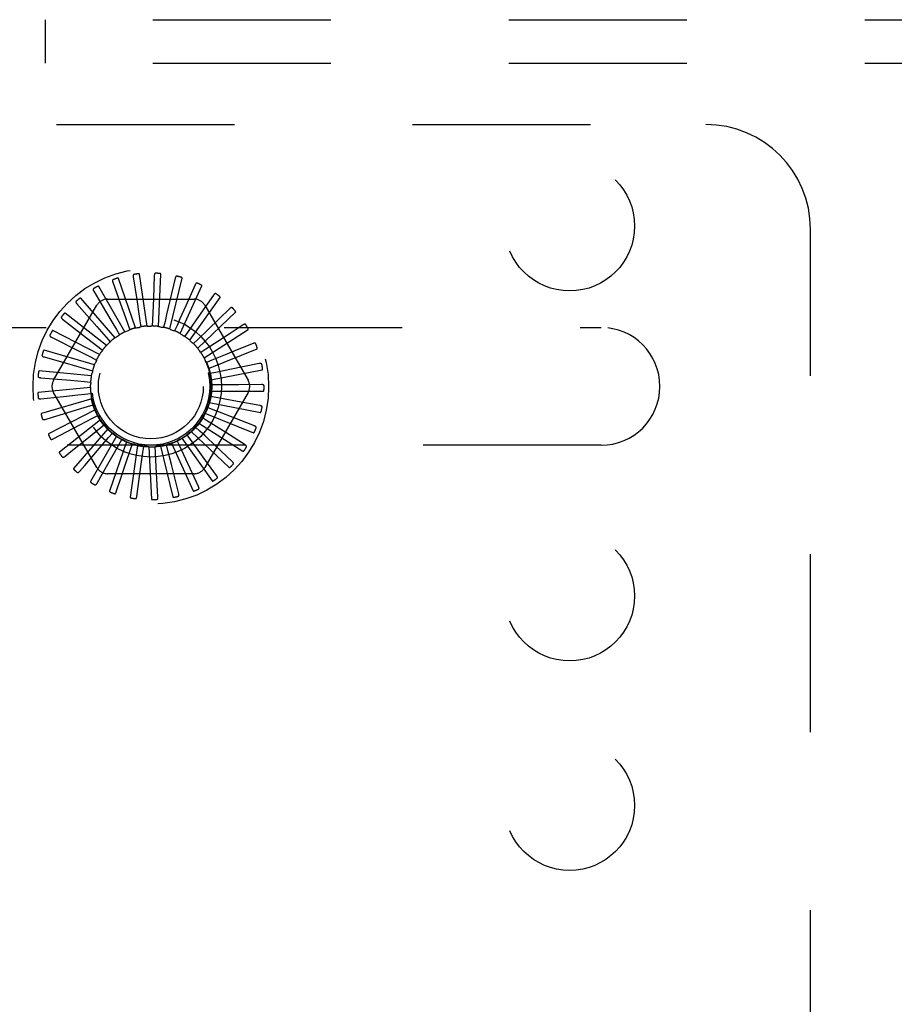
# Model space of a CAD drawing. Header units: inches. Extents: x 0 to 77.3, y 0 to 50.
# Tile 37 of 48: x 58.1 to 60.1, y 42.4 to 44.7. Entities that reach past the tile are written whole.
import ezdxf

# ---------------------------------------------------------------- set-up
doc = ezdxf.new("R2010")
doc.units = ezdxf.units.IN
doc.header["$LTSCALE"] = 4.25
doc.header["$MEASUREMENT"] = 0
doc.linetypes.add('HIDDEN', pattern=[0.2, 0.1, -0.1])
doc.layers.add('DEFAULT_2', color=8, linetype='HIDDEN')

msp = doc.modelspace()

# ---------------------------------------------------------------- linework, layer by layer
at = {"layer": 'DEFAULT_2', "color": 8, "linetype": 'HIDDEN'}
for p, q in [((57.529874, 44.740287), (73.219874, 44.740287)), ((58.123624, 44.636287), (58.123624, 44.740287)), ((57.529874, 44.636287), (73.219874, 44.636287)), ((56.449874, 44.490287), (59.699874, 44.490287)), ((59.949874, 40.490287), (59.949874, 44.240287)), ((58.338644, 44.004914), (58.29777, 44.12301)), ((58.332928, 44.126534), (58.341082, 44.07255)), ((58.365723, 44.009248), (58.347938, 44.132945)), ((58.383127, 44.129751), (58.380917, 44.0752)), ((58.393133, 44.008378), (58.399079, 44.133205)), ((58.419883, 44.002337), (58.449346, 44.123783)), ((58.433028, 44.12341), (58.420534, 44.070263)), ((58.312874, 43.995535), (58.250389, 44.103761)), ((58.284245, 44.113875), (58.302468, 44.062409)), ((58.445007, 43.991342), (58.496921, 44.105018)), ((58.480827, 44.10774), (58.458501, 44.057917)), ((58.289345, 43.981447), (58.207507, 44.075892)), ((58.238837, 44.092231), (58.266471, 44.045144)), ((58.467595, 43.975791), (58.540084, 44.077588)), ((58.524797, 44.083306), (58.503695, 44.053218)), ((58.142731, 43.879871), (58.246173, 44.059037)), ((58.198346, 44.062384), (58.245943, 44.008231)), ((58.271432, 44.073621), (58.478316, 44.073621)), ((58.503695, 44.053218), (58.483392, 44.024284)), ((58.503575, 44.059037), (58.607017, 43.879871)), ((58.563348, 44.050993), (58.536933, 44.025443)), ((58.268907, 43.963162), (58.170675, 44.040412)), ((58.486833, 43.956247), (58.577277, 44.042485)), ((56.849874, 44.005787), (59.449874, 44.005787)), ((58.164235, 44.025414), (58.221221, 43.981248)), ((58.245943, 44.008231), (58.268374, 43.982687)), ((58.319636, 44.013859), (58.324374, 44.00041)), ((58.348752, 44.021628), (58.350859, 44.007525)), ((58.378812, 44.023746), (58.378211, 44.0095)), ((58.408729, 44.020138), (58.405443, 44.006262)), ((58.437423, 44.010932), (58.431571, 43.997929)), ((58.483392, 44.024284), (58.463856, 43.996463)), ((58.536933, 44.025443), (58.511521, 44.000873)), ((58.595087, 44.011968), (58.564314, 43.991879)), ((58.137738, 43.982657), (58.202052, 43.950073)), ((58.252299, 43.941339), (58.141222, 43.998603)), ((58.221221, 43.981248), (58.248081, 43.96041)), ((58.268374, 43.982687), (58.277771, 43.971962)), ((58.292517, 44.000721), (58.299714, 43.988411)), ((58.463856, 43.996463), (58.455649, 43.984802)), ((58.511521, 44.000873), (58.487073, 43.977252)), ((58.502024, 43.933414), (58.607154, 44.000978)), ((58.564314, 43.991879), (58.534712, 43.972562)), ((58.248081, 43.96041), (58.259338, 43.951657)), ((58.487073, 43.977252), (58.476807, 43.967356)), ((58.534712, 43.972562), (58.506235, 43.953995)), ((58.618867, 43.967642), (58.584848, 43.953739)), ((58.11981, 43.935658), (58.189129, 43.915834)), ((58.240121, 43.916767), (58.120215, 43.951974)), ((58.202052, 43.950073), (58.23237, 43.934695)), ((58.23237, 43.934695), (58.24508, 43.928231)), ((58.506235, 43.953995), (58.494282, 43.94622)), ((58.512619, 43.90812), (58.628636, 43.954566)), ((58.552125, 43.940374), (58.520649, 43.927532)), ((58.584848, 43.953739), (58.552125, 43.940374)), ((58.189129, 43.915834), (58.22181, 43.906472)), ((58.520649, 43.927532), (58.507441, 43.922159)), ((58.633829, 43.919616), (58.563132, 43.905472)), ((58.232814, 43.890334), (58.108411, 43.902213)), ((58.22181, 43.906472), (58.235513, 43.90253)), ((58.529795, 43.898819), (58.515808, 43.896043)), ((58.518236, 43.881278), (58.640946, 43.904928)), ((58.563132, 43.905472), (58.529795, 43.898819)), ((58.230641, 43.862997), (58.106238, 43.851118)), ((58.111102, 43.886115), (58.18292, 43.879768)), ((58.18292, 43.879768), (58.216781, 43.87676)), ((58.216781, 43.87676), (58.230983, 43.875483)), ((58.533341, 43.868894), (58.519082, 43.868815)), ((58.639431, 43.869627), (58.584836, 43.869238)), ((58.111927, 43.835819), (58.166238, 43.841396)), ((58.246173, 43.671537), (58.142731, 43.850704)), ((58.217467, 43.846634), (58.231654, 43.848067)), ((58.607017, 43.850704), (58.503575, 43.671537)), ((58.53116, 43.838838), (58.517144, 43.84146)), ((58.518671, 43.853857), (58.64364, 43.853857)), ((58.233681, 43.835742), (58.113774, 43.800534)), ((58.223842, 43.817181), (58.237501, 43.821274)), ((58.51391, 43.82685), (58.63662, 43.803199)), ((58.635471, 43.819481), (58.58179, 43.829431)), ((58.241824, 43.809555), (58.130747, 43.752291)), ((58.140017, 43.791943), (58.17453, 43.802343)), ((58.235675, 43.789468), (58.248313, 43.796071)), ((58.250625, 43.793552), (58.250744, 43.793311)), ((58.504123, 43.801232), (58.62014, 43.754785)), ((58.52333, 43.809739), (58.510063, 43.814966)), ((58.122256, 43.786589), (58.140017, 43.791943)), ((58.254776, 43.785382), (58.156544, 43.708131)), ((58.158141, 43.748822), (58.205563, 43.773691)), ((58.205563, 43.773691), (58.235675, 43.789468)), ((58.25254, 43.764494), (58.2637, 43.77337)), ((58.489665, 43.777929), (58.594795, 43.710366)), ((58.510135, 43.782647), (58.498097, 43.790291)), ((58.622093, 43.77099), (58.571265, 43.79092)), ((58.141715, 43.740203), (58.158141, 43.748822)), ((58.272068, 43.764097), (58.190231, 43.669652)), ((58.225957, 43.743304), (58.25254, 43.764494)), ((58.293076, 43.74647), (58.230592, 43.638244)), ((58.273826, 43.743164), (58.283104, 43.753992)), ((58.469732, 43.738296), (58.461397, 43.749865)), ((58.471057, 43.757783), (58.561502, 43.671545)), ((58.492051, 43.758542), (58.481677, 43.768326)), ((58.59978, 43.725908), (58.553642, 43.755097)), ((59.449874, 43.724787), (56.849874, 43.724787)), ((58.184099, 43.70991), (58.225957, 43.743304)), ((58.251733, 43.717326), (58.273826, 43.743164)), ((58.317041, 43.733137), (58.276168, 43.615041)), ((58.281961, 43.696695), (58.298764, 43.726247)), ((58.298764, 43.726247), (58.305825, 43.738635)), ((58.343096, 43.72458), (58.325311, 43.600883)), ((58.326452, 43.714356), (58.331042, 43.727857)), ((58.355891, 43.70792), (58.357843, 43.722045)), ((58.397668, 43.722848), (58.42713, 43.601402)), ((58.415739, 43.712137), (58.412301, 43.725976)), ((58.424212, 43.729736), (58.476126, 43.61606)), ((58.443984, 43.722639), (58.437989, 43.735577)), ((58.45831, 43.691809), (58.443984, 43.722639)), ((58.448974, 43.741523), (58.521463, 43.639726)), ((58.569338, 43.685863), (58.529557, 43.723256)), ((58.1696, 43.698338), (58.184099, 43.70991)), ((58.216952, 43.676613), (58.251733, 43.717326)), ((58.315546, 43.682158), (58.326452, 43.714356)), ((58.351276, 43.674239), (58.355891, 43.70792)), ((58.370299, 43.721109), (58.376245, 43.596281)), ((58.386016, 43.707171), (58.38526, 43.72141)), ((58.387858, 43.673226), (58.386016, 43.707171)), ((58.423971, 43.679154), (58.415739, 43.712137)), ((58.204905, 43.662506), (58.216952, 43.676613)), ((58.255513, 43.650136), (58.281961, 43.696695)), ((58.304218, 43.648676), (58.315546, 43.682158)), ((58.441463, 43.609211), (58.423971, 43.679154)), ((58.488722, 43.62644), (58.45831, 43.691809)), ((58.531867, 43.652303), (58.499883, 43.696549)), ((58.478316, 43.656954), (58.271432, 43.656954)), ((58.341519, 43.602805), (58.351276, 43.674239)), ((58.391797, 43.601236), (58.387858, 43.673226)), ((58.246354, 43.634004), (58.255513, 43.650136)), ((58.292447, 43.613861), (58.304218, 43.648676))]:
    msp.add_line(p, q, dxfattribs=at)
for points in [[(58.29777, 44.12301), (58.297684, 44.12316), (58.297567, 44.123281), (58.297415, 44.123372), (58.297239, 44.123439), (58.297047, 44.123485), (58.296841, 44.123515), (58.296626, 44.12353), (58.296402, 44.123533), (58.296167, 44.123525), (58.295925, 44.123508), (58.295674, 44.123481), (58.295415, 44.123446), (58.29515, 44.123403), (58.294877, 44.123352), (58.294596, 44.123294), (58.294306, 44.123228), (58.293999, 44.123151), (58.293693, 44.123069), (58.2934, 44.122985), (58.293116, 44.122896)], [(58.334784, 44.132567), (58.334336, 44.132454), (58.333946, 44.132271), (58.333612, 44.132011), (58.333336, 44.131692), (58.33312, 44.131327), (58.332956, 44.130916), (58.332838, 44.130463), (58.332762, 44.129974), (58.332724, 44.129454), (58.332717, 44.128909), (58.332736, 44.128342), (58.33278, 44.127756), (58.332843, 44.127154), (58.332928, 44.126534)], [(58.347938, 44.132945), (58.347882, 44.133108), (58.347789, 44.13325), (58.347658, 44.133367), (58.347497, 44.133466), (58.347318, 44.133548), (58.347121, 44.133616), (58.346913, 44.133672), (58.346693, 44.133717), (58.346462, 44.133754), (58.34622, 44.133783), (58.345968, 44.133804), (58.345708, 44.133818), (58.34544, 44.133826), (58.345162, 44.133828), (58.344875, 44.133824), (58.344577, 44.133814), (58.344267, 44.133798), (58.343945, 44.133774), (58.343609, 44.133743), (58.34326, 44.133704)], [(58.386093, 44.135324), (58.385631, 44.135298), (58.385212, 44.135191), (58.384836, 44.135), (58.384504, 44.134739), (58.384223, 44.134421), (58.383984, 44.134049), (58.383783, 44.133626), (58.383616, 44.13316), (58.383479, 44.132658), (58.383369, 44.132123), (58.383281, 44.131563), (58.383213, 44.130979), (58.383161, 44.130376), (58.383127, 44.129751)], [(58.399079, 44.133205), (58.399055, 44.133377), (58.398991, 44.133533), (58.398884, 44.133674), (58.398745, 44.133801), (58.398584, 44.133915), (58.398404, 44.134019), (58.39821, 44.134113), (58.398003, 44.134199), (58.397783, 44.134279), (58.397551, 44.134353), (58.397308, 44.134422), (58.397055, 44.134485), (58.396793, 44.134544), (58.396521, 44.134598), (58.396238, 44.134649), (58.395944, 44.134695), (58.395637, 44.134738), (58.395316, 44.134776), (58.394978, 44.134809), (58.394623, 44.134837)], [(58.436994, 44.128321), (58.436536, 44.128383), (58.436105, 44.128357), (58.435699, 44.128241), (58.435324, 44.128047), (58.434988, 44.127788), (58.434683, 44.127468), (58.434405, 44.127091), (58.434153, 44.126665), (58.433924, 44.126197), (58.433715, 44.125693), (58.433522, 44.12516), (58.433345, 44.124599), (58.43318, 44.124017), (58.433028, 44.12341)], [(58.449346, 44.123783), (58.449354, 44.123956), (58.449321, 44.124121), (58.449243, 44.12428), (58.44913, 44.124431), (58.448994, 44.124574), (58.448837, 44.12471), (58.448664, 44.124839), (58.448477, 44.124963), (58.448276, 44.125083), (58.448062, 44.125199), (58.447837, 44.125313), (58.4476, 44.125423), (58.447354, 44.12553), (58.447097, 44.125635), (58.446829, 44.125738), (58.446549, 44.125839), (58.44625, 44.12594), (58.445947, 44.126037), (58.445657, 44.126124), (58.445373, 44.126202)], [(58.238319, 44.098522), (58.237944, 44.09825), (58.23765, 44.097934), (58.237436, 44.09757), (58.237299, 44.097171), (58.237234, 44.096751), (58.237235, 44.096309), (58.237294, 44.095845), (58.237405, 44.095362), (58.237562, 44.094865), (58.237758, 44.094356), (58.237987, 44.093838), (58.238246, 44.09331), (58.238528, 44.092774), (58.238837, 44.092231)], [(58.250389, 44.103761), (58.250276, 44.103892), (58.250138, 44.103989), (58.249972, 44.104049), (58.249786, 44.104081), (58.249589, 44.10409), (58.249381, 44.10408), (58.249168, 44.104055), (58.248946, 44.104015), (58.248718, 44.103963), (58.248483, 44.1039), (58.248241, 44.103826), (58.247994, 44.103743), (58.247742, 44.103651), (58.247484, 44.103549), (58.247219, 44.103439), (58.246946, 44.103319), (58.246665, 44.103188), (58.246374, 44.103047), (58.246074, 44.102893), (58.245765, 44.102727)], [(58.284926, 44.12015), (58.284507, 44.119954), (58.284158, 44.1197), (58.28388, 44.119382), (58.283669, 44.119017), (58.283526, 44.118617), (58.283443, 44.118183), (58.283413, 44.117716), (58.283431, 44.117221), (58.283491, 44.116704), (58.283588, 44.116166), (58.283714, 44.115614), (58.283868, 44.115046), (58.284044, 44.114467), (58.284245, 44.113875)], [(58.485651, 44.111811), (58.485213, 44.111958), (58.484785, 44.112015), (58.484364, 44.111978), (58.483959, 44.111858), (58.48358, 44.111668), (58.48322, 44.111411), (58.482876, 44.111093), (58.482548, 44.110723), (58.482234, 44.110307), (58.481933, 44.109852), (58.481644, 44.109364), (58.481363, 44.108848), (58.481091, 44.108307), (58.480827, 44.10774)], [(58.496921, 44.105018), (58.496962, 44.105186), (58.49696, 44.105354), (58.496913, 44.105525), (58.496832, 44.105694), (58.496725, 44.105861), (58.496596, 44.106024), (58.496451, 44.106183), (58.496291, 44.10634), (58.496116, 44.106497), (58.495928, 44.106651), (58.495728, 44.106805), (58.495517, 44.106958), (58.495295, 44.10711), (58.495063, 44.107262), (58.494819, 44.107414), (58.494563, 44.107566), (58.494294, 44.10772), (58.49401, 44.107874), (58.493711, 44.108029), (58.493397, 44.108185)], [(58.207507, 44.075892), (58.207372, 44.075999), (58.207218, 44.076069), (58.207043, 44.076097), (58.206855, 44.076093), (58.206659, 44.076065), (58.206457, 44.076015), (58.206252, 44.07595), (58.206042, 44.075869), (58.205828, 44.075775), (58.205609, 44.075668), (58.205386, 44.07555), (58.205159, 44.075422), (58.204929, 44.075283), (58.204694, 44.075135), (58.204455, 44.074976), (58.20421, 44.074807), (58.203959, 44.074626), (58.2037, 44.074432), (58.203433, 44.074222), (58.203157, 44.073999)], [(58.380917, 44.0752), (58.379503, 44.040561), (58.378812, 44.023746)], [(58.530304, 44.086391), (58.529902, 44.086619), (58.529492, 44.086756), (58.529072, 44.086798), (58.528652, 44.086758), (58.528244, 44.086642), (58.527841, 44.086458), (58.527444, 44.086212), (58.527051, 44.08591), (58.526664, 44.085561), (58.526283, 44.085171), (58.525906, 44.084747), (58.525533, 44.084293), (58.525163, 44.083813), (58.524797, 44.083306)], [(58.540084, 44.077588), (58.540156, 44.077745), (58.540187, 44.077911), (58.540173, 44.078087), (58.540125, 44.078269), (58.540052, 44.078453), (58.539956, 44.078637), (58.539844, 44.078821), (58.539716, 44.079006), (58.539574, 44.079192), (58.539419, 44.07938), (58.539252, 44.079569), (58.539073, 44.079759), (58.538885, 44.07995), (58.538685, 44.080143), (58.538474, 44.080338), (58.538252, 44.080536), (58.538012, 44.080741), (58.537767, 44.080944), (58.537528, 44.081133), (58.537292, 44.081313)], [(58.196646, 44.068463), (58.19633, 44.068126), (58.196101, 44.06776), (58.19596, 44.067362), (58.195901, 44.066944), (58.195916, 44.06652), (58.196001, 44.066086), (58.196146, 44.065641), (58.196347, 44.065189), (58.196595, 44.064731), (58.196884, 44.064268), (58.197207, 44.063802), (58.197561, 44.063332), (58.19794, 44.06286), (58.198346, 44.062384)], [(58.302468, 44.062409), (58.314029, 44.029726), (58.319636, 44.013859)], [(58.341082, 44.07255), (58.346249, 44.03827), (58.348752, 44.021628)], [(58.420534, 44.070263), (58.41259, 44.036517), (58.408729, 44.020138)], [(58.458501, 44.057917), (58.444314, 44.026285), (58.437423, 44.010932)], [(58.569339, 44.052981), (58.568987, 44.05328), (58.568611, 44.053492), (58.568207, 44.053613), (58.567787, 44.053653), (58.567364, 44.053617), (58.566934, 44.053512), (58.566497, 44.053345), (58.566054, 44.053123), (58.565609, 44.052854), (58.56516, 44.052543), (58.56471, 44.052198), (58.564258, 44.051823), (58.563804, 44.051422), (58.563348, 44.050993)], [(58.161416, 44.031062), (58.161169, 44.030671), (58.161013, 44.030268), (58.160951, 44.029851), (58.160971, 44.029429), (58.161067, 44.029016), (58.161232, 44.028605), (58.161459, 44.028196), (58.161742, 44.02779), (58.162072, 44.027387), (58.162444, 44.026987), (58.162849, 44.026591), (58.163285, 44.026197), (58.163746, 44.025804), (58.164235, 44.025414)], [(58.170675, 44.040412), (58.170521, 44.040492), (58.170357, 44.04053), (58.17018, 44.040525), (58.169996, 44.040485), (58.169809, 44.040421), (58.16962, 44.040334), (58.169431, 44.040231), (58.169241, 44.040112), (58.169048, 44.039979), (58.168853, 44.039833), (58.168656, 44.039675), (58.168458, 44.039506), (58.168258, 44.039326), (58.168056, 44.039136), (58.167851, 44.038935), (58.167642, 44.038722), (58.167426, 44.038492), (58.167212, 44.038257), (58.167013, 44.038029), (58.166823, 44.037802)], [(58.266471, 44.045144), (58.284008, 44.015239), (58.292517, 44.000721)], [(58.577277, 44.042485), (58.577377, 44.042626), (58.577439, 44.042783), (58.577459, 44.042959), (58.577446, 44.043146), (58.577409, 44.04334), (58.57735, 44.04354), (58.577275, 44.043742), (58.577184, 44.043947), (58.57708, 44.044157), (58.576963, 44.044371), (58.576834, 44.044588), (58.576695, 44.044808), (58.576546, 44.045032), (58.576386, 44.045259), (58.576217, 44.04549), (58.576035, 44.045727), (58.575843, 44.04597), (58.575637, 44.046219), (58.575416, 44.046474), (58.575181, 44.046737)], [(58.338644, 44.004914), (58.340843, 44.005269), (58.343045, 44.00559), (58.345249, 44.005877), (58.347455, 44.006131)], [(58.350859, 44.007525), (58.350355, 44.007162), (58.349821, 44.006849), (58.349252, 44.006585), (58.348661, 44.006375), (58.348064, 44.006225), (58.347455, 44.006131)], [(58.365723, 44.009248), (58.36795, 44.00918), (58.370173, 44.009078), (58.372391, 44.008943), (58.374605, 44.008775)], [(58.378211, 44.0095), (58.377648, 44.009238), (58.377064, 44.009032), (58.376455, 44.008881), (58.375836, 44.008787), (58.375221, 44.008751), (58.374605, 44.008775)], [(58.393133, 44.008378), (58.395307, 44.00789), (58.39747, 44.00737), (58.399623, 44.006817), (58.401765, 44.006233)], [(58.405443, 44.006262), (58.404841, 44.006112), (58.404229, 44.00602), (58.403602, 44.005987), (58.402976, 44.006011), (58.402366, 44.006093), (58.401765, 44.006233)], [(58.601347, 44.012785), (58.601058, 44.013146), (58.600728, 44.013426), (58.600354, 44.013621), (58.599949, 44.01374), (58.599527, 44.013785), (58.599085, 44.013763), (58.598624, 44.013682), (58.598147, 44.013548), (58.597659, 44.013367), (58.597159, 44.013147), (58.596652, 44.012894), (58.596137, 44.012611), (58.595616, 44.012303), (58.595087, 44.011968)], [(58.607154, 44.000978), (58.607279, 44.001097), (58.60737, 44.00124), (58.607422, 44.001408), (58.607445, 44.001595), (58.607445, 44.001793), (58.607425, 44.002), (58.60739, 44.002212), (58.607339, 44.002431), (58.607277, 44.002657), (58.607202, 44.002889), (58.607117, 44.003126), (58.607022, 44.003369), (58.606918, 44.003617), (58.606805, 44.00387), (58.606682, 44.00413), (58.606549, 44.004396), (58.606405, 44.004671), (58.60625, 44.004954), (58.606081, 44.005248), (58.605899, 44.005552)], [(58.1339, 43.987669), (58.133732, 43.987238), (58.133655, 43.986814), (58.133673, 43.986392), (58.133772, 43.985982), (58.133945, 43.985594), (58.134184, 43.985222), (58.134485, 43.984863), (58.134839, 43.984518), (58.13524, 43.984185), (58.135681, 43.983862), (58.136153, 43.98355), (58.136656, 43.983245), (58.137184, 43.982948), (58.137738, 43.982657)], [(58.141222, 43.998603), (58.141056, 43.998651), (58.140888, 43.998658), (58.140715, 43.998619), (58.140542, 43.998546), (58.140371, 43.998447), (58.140202, 43.998326), (58.140035, 43.998189), (58.139871, 43.998036), (58.139707, 43.997869), (58.139543, 43.997689), (58.13938, 43.997497), (58.139217, 43.997293), (58.139055, 43.997079), (58.138892, 43.996854), (58.138729, 43.996618), (58.138564, 43.996369), (58.138398, 43.996107), (58.13823, 43.995831), (58.138061, 43.99554), (58.13789, 43.995232)], [(58.289345, 43.981447), (58.291255, 43.982594), (58.29318, 43.98371), (58.295119, 43.984796), (58.297072, 43.985851)], [(58.299714, 43.988411), (58.299382, 43.987886), (58.299002, 43.987398), (58.298572, 43.986941), (58.298102, 43.986527), (58.297603, 43.986165), (58.297072, 43.985851)], [(58.312874, 43.995535), (58.314966, 43.996299), (58.317068, 43.997031), (58.319177, 43.99773), (58.321295, 43.998397)], [(58.324374, 44.00041), (58.323948, 43.999958), (58.323483, 43.99955), (58.322974, 43.999183), (58.322434, 43.998865), (58.321876, 43.998604), (58.321295, 43.998397)], [(58.419883, 44.002337), (58.421925, 44.001446), (58.423951, 44.000526), (58.42596, 43.999576), (58.427953, 43.998596)], [(58.431571, 43.997929), (58.43095, 43.997896), (58.430332, 43.997921), (58.429711, 43.998007), (58.4291, 43.99815), (58.428517, 43.998346), (58.427953, 43.998596)], [(58.445007, 43.991342), (58.446843, 43.990081), (58.448658, 43.988794), (58.450452, 43.987481), (58.452223, 43.986142)], [(58.455649, 43.984802), (58.455033, 43.984887), (58.454431, 43.985029), (58.453837, 43.985231), (58.453265, 43.985486), (58.452729, 43.985789), (58.452223, 43.986142)], [(58.268907, 43.963162), (58.270566, 43.964649), (58.272244, 43.96611), (58.273943, 43.967543), (58.275661, 43.968949)], [(58.277771, 43.971962), (58.277544, 43.971384), (58.277264, 43.970832), (58.276927, 43.970302), (58.276544, 43.969807), (58.276124, 43.969357), (58.275662, 43.968949)], [(58.467595, 43.975791), (58.46916, 43.974205), (58.470699, 43.972598), (58.472211, 43.970969), (58.473697, 43.96932)], [(58.476807, 43.967356), (58.476219, 43.967555), (58.475655, 43.967809), (58.47511, 43.968119), (58.474596, 43.968479), (58.474127, 43.968877), (58.473697, 43.96932)], [(58.625168, 43.96726), (58.624953, 43.967669), (58.624682, 43.968005), (58.624352, 43.968268), (58.623976, 43.968461), (58.62357, 43.968585), (58.623133, 43.968648), (58.622665, 43.968655), (58.622171, 43.968614), (58.621657, 43.968529), (58.621125, 43.968407), (58.620579, 43.968255), (58.62002, 43.968074), (58.61945, 43.96787), (58.618867, 43.967642)], [(58.628636, 43.954566), (58.628782, 43.95466), (58.628897, 43.954783), (58.628981, 43.954938), (58.629039, 43.955117), (58.629076, 43.955311), (58.629096, 43.955519), (58.629101, 43.955734), (58.629093, 43.955958), (58.629074, 43.956192), (58.629045, 43.956434), (58.629007, 43.956683), (58.628959, 43.95694), (58.628904, 43.957202), (58.62884, 43.957472), (58.628769, 43.957751), (58.628689, 43.958038), (58.628598, 43.95834), (58.628501, 43.958642), (58.628403, 43.958929), (58.628302, 43.959207)], [(58.115094, 43.939853), (58.115011, 43.939398), (58.115015, 43.938967), (58.115112, 43.938555), (58.115288, 43.938172), (58.115531, 43.937824), (58.115836, 43.937504), (58.116199, 43.937208), (58.116613, 43.936936), (58.117069, 43.936685), (58.117563, 43.936452), (58.118086, 43.936234), (58.118637, 43.936031), (58.119212, 43.935838), (58.11981, 43.935658)], [(58.120215, 43.951974), (58.120042, 43.951991), (58.119875, 43.951966), (58.119713, 43.951895), (58.119557, 43.95179), (58.119408, 43.951661), (58.119265, 43.95151), (58.119127, 43.951344), (58.118995, 43.951163), (58.118865, 43.950968), (58.118739, 43.95076), (58.118615, 43.95054), (58.118493, 43.950309), (58.118374, 43.950068), (58.118257, 43.949816), (58.118142, 43.949554), (58.118027, 43.949278), (58.117912, 43.948985), (58.117801, 43.948687), (58.1177, 43.9484), (58.117608, 43.948118)], [(58.252299, 43.941339), (58.253646, 43.943113), (58.255018, 43.944865), (58.256415, 43.946593), (58.257836, 43.948299)], [(58.259338, 43.951657), (58.259224, 43.951047), (58.259053, 43.950452), (58.258823, 43.949868), (58.258541, 43.949309), (58.258213, 43.948788), (58.257836, 43.948299)], [(58.486833, 43.956247), (58.488068, 43.954395), (58.489274, 43.952527), (58.490451, 43.950641), (58.491599, 43.948737)], [(58.494282, 43.94622), (58.493742, 43.946527), (58.493236, 43.946883), (58.492759, 43.947291), (58.492323, 43.947741), (58.491938, 43.948222), (58.4916, 43.948737)], [(58.502024, 43.933414), (58.502887, 43.93136), (58.503718, 43.929297), (58.504517, 43.927223), (58.505283, 43.925139)], [(58.240121, 43.916767), (58.241108, 43.918764), (58.242124, 43.920744), (58.243168, 43.922706), (58.244241, 43.92465)], [(58.24508, 43.928231), (58.245084, 43.92761), (58.245029, 43.926994), (58.244913, 43.926377), (58.244742, 43.925774), (58.244518, 43.9252), (58.244241, 43.92465)], [(58.507441, 43.922159), (58.506969, 43.922563), (58.506539, 43.923008), (58.506148, 43.9235), (58.505805, 43.924024), (58.505518, 43.924568), (58.505283, 43.925139)], [(58.639943, 43.918049), (58.639809, 43.918491), (58.639607, 43.918873), (58.639333, 43.919193), (58.639001, 43.919454), (58.638625, 43.919652), (58.638207, 43.919797), (58.637749, 43.919893), (58.637257, 43.919945), (58.636736, 43.919959), (58.636191, 43.91994), (58.635626, 43.919894), (58.635042, 43.919822), (58.634444, 43.91973), (58.633829, 43.919616)], [(58.105677, 43.889343), (58.105681, 43.88888), (58.105767, 43.888456), (58.10594, 43.888071), (58.106186, 43.887728), (58.10649, 43.887432), (58.10685, 43.887175), (58.107263, 43.886954), (58.10772, 43.886765), (58.108216, 43.886605), (58.108745, 43.886469), (58.1093, 43.886355), (58.10988, 43.886259), (58.11048, 43.886179), (58.111102, 43.886115)], [(58.108411, 43.902213), (58.108239, 43.902197), (58.10808, 43.902141), (58.107934, 43.902041), (58.1078, 43.901908), (58.107678, 43.901753), (58.107566, 43.901578), (58.107463, 43.901389), (58.107367, 43.901185), (58.107276, 43.900969), (58.107192, 43.900741), (58.107111, 43.900502), (58.107036, 43.900252), (58.106965, 43.899993), (58.106898, 43.899724), (58.106834, 43.899444), (58.106774, 43.899152), (58.106716, 43.898847), (58.106663, 43.898529), (58.106615, 43.898196), (58.10657, 43.897848)], [(58.232814, 43.890334), (58.233405, 43.892482), (58.234028, 43.894619), (58.234682, 43.896743), (58.235367, 43.898854)], [(58.235513, 43.90253), (58.235635, 43.901921), (58.235697, 43.901305), (58.235701, 43.900678), (58.235646, 43.900054), (58.235535, 43.899448), (58.235368, 43.898855)], [(58.512619, 43.90812), (58.513078, 43.90594), (58.513503, 43.903756), (58.513895, 43.901568), (58.514253, 43.899377)], [(58.515808, 43.896043), (58.515421, 43.896529), (58.515083, 43.897048), (58.514793, 43.897604), (58.514555, 43.898183), (58.514376, 43.898773), (58.514253, 43.899377)], [(58.640946, 43.904928), (58.641107, 43.904992), (58.641244, 43.905091), (58.641355, 43.905228), (58.641446, 43.905393), (58.64152, 43.905576), (58.641578, 43.905776), (58.641624, 43.905987), (58.641659, 43.906209), (58.641685, 43.906441), (58.641702, 43.906684), (58.641711, 43.906936), (58.641713, 43.907197), (58.641708, 43.907466), (58.641697, 43.907743), (58.641679, 43.90803), (58.641655, 43.908327), (58.641624, 43.908635), (58.641585, 43.908956), (58.641538, 43.909289), (58.641482, 43.909636)], [(58.230641, 43.862997), (58.230815, 43.865218), (58.231022, 43.867433), (58.231262, 43.869643), (58.231536, 43.871846)], [(58.230983, 43.875483), (58.231218, 43.874907), (58.231396, 43.874315), (58.231518, 43.873699), (58.231583, 43.873076), (58.231589, 43.872461), (58.231536, 43.871846)], [(58.518236, 43.881278), (58.518274, 43.87905), (58.518278, 43.876825), (58.518249, 43.874603), (58.518186, 43.872383)], [(58.519082, 43.868815), (58.518794, 43.869366), (58.51856, 43.869939), (58.51838, 43.87054), (58.518256, 43.871154), (58.518192, 43.871766), (58.518186, 43.872383)], [(58.584836, 43.869238), (58.550169, 43.869003), (58.533341, 43.868894)], [(58.645138, 43.86693), (58.64509, 43.86739), (58.644964, 43.867803), (58.644755, 43.86817), (58.644479, 43.868489), (58.644148, 43.868755), (58.643764, 43.868975), (58.643333, 43.869156), (58.642859, 43.869301), (58.642351, 43.869414), (58.641812, 43.869498), (58.641248, 43.869559), (58.640662, 43.869599), (58.640056, 43.869622), (58.639431, 43.869627)], [(58.106238, 43.851118), (58.106073, 43.85107), (58.105927, 43.850985), (58.105803, 43.850859), (58.105697, 43.850704), (58.105607, 43.850529), (58.105529, 43.850336), (58.105464, 43.850131), (58.105408, 43.849914), (58.10536, 43.849685), (58.10532, 43.849446), (58.105286, 43.849196), (58.10526, 43.848937), (58.105239, 43.84867), (58.105223, 43.848394), (58.105214, 43.848108), (58.10521, 43.847811), (58.105211, 43.847497), (58.105219, 43.84718), (58.105232, 43.846869), (58.105252, 43.846562)], [(58.166238, 43.841396), (58.200725, 43.844925), (58.217467, 43.846634)], [(58.231654, 43.848067), (58.231993, 43.847547), (58.23228, 43.846998), (58.232516, 43.846417), (58.232698, 43.845818), (58.23282, 43.845214), (58.232885, 43.844601)], [(58.233681, 43.835742), (58.233431, 43.837956), (58.233215, 43.84017), (58.233033, 43.842385), (58.232885, 43.844601)], [(58.517144, 43.84146), (58.516965, 43.842055), (58.516844, 43.842662), (58.516781, 43.843286), (58.516776, 43.843913), (58.516828, 43.844526), (58.516939, 43.845133)], [(58.518671, 43.853857), (58.518287, 43.851662), (58.51787, 43.849477), (58.517421, 43.8473), (58.516939, 43.845133)], [(58.64364, 43.853857), (58.64381, 43.853889), (58.643962, 43.85396), (58.644098, 43.854074), (58.644218, 43.854218), (58.644325, 43.854383), (58.64442, 43.854568), (58.644505, 43.854765), (58.644581, 43.854976), (58.64465, 43.855199), (58.644713, 43.855433), (58.64477, 43.855679), (58.644821, 43.855934), (58.644867, 43.856197), (58.644909, 43.856471), (58.644946, 43.856755), (58.644978, 43.85705), (58.645006, 43.857364), (58.645029, 43.857679), (58.645045, 43.857974), (58.645054, 43.858256)], [(58.105989, 43.83796), (58.106081, 43.837508), (58.106245, 43.837109), (58.106488, 43.836764), (58.106794, 43.836472), (58.107149, 43.836239), (58.107551, 43.836056), (58.107998, 43.835917), (58.108483, 43.835818), (58.109, 43.835754), (58.109545, 43.835721), (58.110112, 43.835714), (58.1107, 43.83573), (58.111304, 43.835764), (58.111927, 43.835819)], [(58.17453, 43.802343), (58.207726, 43.812335), (58.223842, 43.817181)], [(58.237501, 43.821274), (58.237933, 43.820827), (58.238318, 43.820343), (58.23866, 43.819817), (58.238952, 43.819262), (58.239186, 43.818693), (58.239366, 43.818103)], [(58.241824, 43.809555), (58.24116, 43.811681), (58.240529, 43.813815), (58.239931, 43.815956), (58.239366, 43.818103)], [(58.510063, 43.814966), (58.51, 43.815584), (58.509997, 43.816203), (58.510053, 43.816828), (58.510166, 43.817444), (58.510334, 43.818036), (58.510558, 43.818611)], [(58.51391, 43.82685), (58.513117, 43.824768), (58.512294, 43.8227), (58.511441, 43.820648), (58.510558, 43.818611)], [(58.58179, 43.829431), (58.547705, 43.835761), (58.53116, 43.838838)], [(58.640565, 43.815753), (58.640605, 43.816213), (58.64056, 43.816643), (58.640424, 43.817043), (58.640212, 43.817408), (58.639938, 43.817731), (58.639603, 43.818021), (58.639214, 43.81828), (58.638776, 43.818512), (58.638298, 43.818719), (58.637785, 43.818904), (58.637243, 43.81907), (58.636675, 43.819221), (58.636085, 43.819358), (58.635471, 43.819481)], [(58.113774, 43.800534), (58.11362, 43.800455), (58.113493, 43.800343), (58.113395, 43.800196), (58.113321, 43.800024), (58.113265, 43.799834), (58.113226, 43.79963), (58.1132, 43.799416), (58.113187, 43.799192), (58.113183, 43.798957), (58.113189, 43.798714), (58.113204, 43.798462), (58.113227, 43.798202), (58.113257, 43.797935), (58.113294, 43.79766), (58.113339, 43.797377), (58.113392, 43.797083), (58.113454, 43.796774), (58.113521, 43.796464), (58.113592, 43.796168), (58.113666, 43.795881)], [(58.248313, 43.796071), (58.248784, 43.795743), (58.249222, 43.795376), (58.249631, 43.794967), (58.250004, 43.794524), (58.250334, 43.794053), (58.250625, 43.793552)], [(58.254776, 43.785382), (58.25407, 43.786686), (58.253378, 43.787998), (58.2527, 43.789316), (58.252034, 43.790641), (58.251383, 43.791973), (58.250744, 43.793311)], [(58.498097, 43.790291), (58.498152, 43.790909), (58.498265, 43.791518), (58.498439, 43.792121), (58.498667, 43.792704), (58.498944, 43.793254), (58.499272, 43.793776)], [(58.504123, 43.801232), (58.50295, 43.799337), (58.501751, 43.797463), (58.500525, 43.795609), (58.499272, 43.793776)], [(58.571265, 43.79092), (58.538994, 43.803586), (58.52333, 43.809739)], [(58.63662, 43.803199), (58.636793, 43.803199), (58.636957, 43.80324), (58.637111, 43.803326), (58.637257, 43.803445), (58.637393, 43.803588), (58.637522, 43.803752), (58.637642, 43.80393), (58.637757, 43.804123), (58.637868, 43.80433), (58.637974, 43.804549), (58.638076, 43.80478), (58.638175, 43.805021), (58.638271, 43.805272), (58.638363, 43.805534), (58.638453, 43.805806), (58.638541, 43.806091), (58.638627, 43.806389), (58.63871, 43.806701), (58.63879, 43.80703), (58.638868, 43.807374)], [(58.11602, 43.787569), (58.116195, 43.787141), (58.116433, 43.78678), (58.116737, 43.786487), (58.117092, 43.786259), (58.117484, 43.786097), (58.117914, 43.785993), (58.118379, 43.785941), (58.118874, 43.785936), (58.119394, 43.785971), (58.119935, 43.786042), (58.120493, 43.786142), (58.121067, 43.786269), (58.121654, 43.786417), (58.122256, 43.786589)], [(58.2637, 43.77337), (58.264266, 43.773116), (58.264804, 43.77281), (58.265317, 43.772449), (58.265794, 43.772042), (58.266223, 43.771601), (58.266609, 43.77112)], [(58.272068, 43.764097), (58.270662, 43.765824), (58.269283, 43.76757), (58.267932, 43.769335), (58.266609, 43.77112)], [(58.481677, 43.768326), (58.48185, 43.768927), (58.482076, 43.769503), (58.482357, 43.770055), (58.482687, 43.770579), (58.483064, 43.771068), (58.483491, 43.771526)], [(58.489665, 43.777929), (58.488155, 43.77629), (58.486623, 43.774677), (58.485068, 43.773089), (58.483491, 43.771526)], [(58.553642, 43.755097), (58.524351, 43.773641), (58.510135, 43.782647)], [(58.626389, 43.766365), (58.626516, 43.76681), (58.626552, 43.76724), (58.626495, 43.767659), (58.626356, 43.768058), (58.626148, 43.768427), (58.625874, 43.768775), (58.625541, 43.769103), (58.625155, 43.769413), (58.624725, 43.769707), (58.624255, 43.769986), (58.623755, 43.770252), (58.623225, 43.770507), (58.622672, 43.770754), (58.622093, 43.77099)], [(58.130747, 43.752291), (58.130611, 43.752184), (58.130508, 43.752051), (58.130439, 43.751887), (58.130399, 43.751704), (58.13038, 43.751507), (58.13038, 43.751299), (58.130395, 43.751084), (58.130424, 43.750861), (58.130465, 43.750631), (58.130517, 43.750393), (58.130579, 43.750148), (58.130651, 43.749897), (58.130731, 43.749641), (58.13082, 43.749378), (58.130918, 43.749108), (58.131025, 43.74883), (58.131142, 43.748543), (58.131269, 43.748246), (58.131408, 43.747939), (58.131559, 43.747622)], [(58.283104, 43.753992), (58.283709, 43.753849), (58.284295, 43.75365), (58.284867, 43.753393), (58.285412, 43.753084), (58.285917, 43.752731), (58.286387, 43.752332)], [(58.293076, 43.74647), (58.291368, 43.7479), (58.289683, 43.749354), (58.288023, 43.750831), (58.286387, 43.752332)], [(58.461397, 43.749865), (58.461678, 43.750419), (58.462009, 43.750942), (58.462394, 43.751437), (58.462823, 43.751894), (58.463284, 43.752302), (58.463783, 43.752664)], [(58.471057, 43.757783), (58.469265, 43.75646), (58.467455, 43.755166), (58.465628, 43.753901), (58.463783, 43.752664)], [(58.529557, 43.723256), (58.504305, 43.747009), (58.492051, 43.758542)], [(58.62014, 43.754785), (58.62031, 43.754753), (58.620478, 43.754762), (58.620646, 43.754817), (58.620812, 43.754906), (58.620973, 43.755021), (58.62113, 43.755157), (58.621282, 43.75531), (58.621431, 43.755478), (58.621579, 43.75566), (58.621725, 43.755855), (58.621869, 43.756062), (58.622012, 43.75628), (58.622153, 43.756508), (58.622293, 43.756748), (58.622433, 43.756998), (58.622573, 43.757262), (58.622714, 43.757538), (58.622855, 43.757828), (58.622996, 43.758136), (58.623137, 43.75846)], [(58.135406, 43.739984), (58.135659, 43.739598), (58.135961, 43.739288), (58.136315, 43.739058), (58.136707, 43.738901), (58.137123, 43.738817), (58.137565, 43.738796), (58.138032, 43.738833), (58.138519, 43.738922), (58.139023, 43.739055), (58.139541, 43.739227), (58.14007, 43.739431), (58.140609, 43.739664), (58.141157, 43.73992), (58.141715, 43.740203)], [(58.305825, 43.738635), (58.306446, 43.73861), (58.307059, 43.738525), (58.30767, 43.738381), (58.308263, 43.738181), (58.308826, 43.73793), (58.309363, 43.737627)], [(58.317041, 43.733137), (58.315093, 43.734218), (58.313163, 43.735326), (58.311254, 43.736463), (58.309363, 43.737627)], [(58.331042, 43.727857), (58.331657, 43.727949), (58.332274, 43.727982), (58.332901, 43.727956), (58.333522, 43.727872), (58.334122, 43.727732), (58.334707, 43.727536)], [(58.343096, 43.72458), (58.340978, 43.725273), (58.338874, 43.725996), (58.336783, 43.726751), (58.334707, 43.727536)], [(58.357843, 43.722045), (58.358429, 43.722252), (58.359029, 43.722401), (58.35965, 43.722494), (58.360275, 43.722529), (58.360891, 43.722506), (58.361502, 43.722424)], [(58.370299, 43.721109), (58.368088, 43.721388), (58.365885, 43.7217), (58.36369, 43.722046), (58.361502, 43.722424)], [(58.38526, 43.72141), (58.385796, 43.721724), (58.386357, 43.721985), (58.386949, 43.722193), (58.387556, 43.722346), (58.388165, 43.722439), (58.388781, 43.722475)], [(58.397668, 43.722848), (58.395444, 43.722704), (58.393222, 43.722594), (58.391001, 43.722518), (58.388781, 43.722475)], [(58.412301, 43.725976), (58.412768, 43.726386), (58.41327, 43.726748), (58.413811, 43.727064), (58.414379, 43.727329), (58.414959, 43.727536), (58.415557, 43.727688)], [(58.424212, 43.729736), (58.422056, 43.729174), (58.419895, 43.728645), (58.417729, 43.72815), (58.415557, 43.727688)], [(58.437989, 43.735577), (58.43837, 43.736067), (58.438795, 43.736518), (58.439267, 43.736931), (58.439774, 43.737299), (58.440304, 43.737612), (58.440863, 43.737873)], [(58.448974, 43.741523), (58.446963, 43.740563), (58.444941, 43.739635), (58.442908, 43.738738), (58.440863, 43.737873)], [(58.499883, 43.696549), (58.479582, 43.724651), (58.469732, 43.738296)], [(58.603123, 43.720554), (58.603331, 43.720966), (58.603449, 43.721382), (58.603471, 43.721804), (58.603411, 43.722221), (58.603276, 43.722624), (58.603073, 43.723017), (58.602808, 43.723402), (58.602488, 43.72378), (58.602121, 43.72415), (58.601713, 43.724512), (58.601272, 43.724868), (58.6008, 43.725219), (58.600303, 43.725566), (58.59978, 43.725908)], [(58.156544, 43.708131), (58.15643, 43.708001), (58.156354, 43.70785), (58.156318, 43.707677), (58.156312, 43.707489), (58.156331, 43.707292), (58.156371, 43.707088), (58.156426, 43.70688), (58.156497, 43.706667), (58.156581, 43.706448), (58.156677, 43.706224), (58.156784, 43.705996), (58.156902, 43.705763), (58.157029, 43.705527), (58.157166, 43.705285), (58.157313, 43.705039), (58.157471, 43.704786), (58.157643, 43.704522), (58.157821, 43.704259), (58.157997, 43.70401), (58.158173, 43.703771)], [(58.594795, 43.710366), (58.594955, 43.710301), (58.595123, 43.710278), (58.595298, 43.710301), (58.595478, 43.710357), (58.595657, 43.710439), (58.595837, 43.710543), (58.596016, 43.710664), (58.596194, 43.710801), (58.596373, 43.710951), (58.596553, 43.711115), (58.596734, 43.711291), (58.596916, 43.711479), (58.597098, 43.711676), (58.597281, 43.711885), (58.597466, 43.712104), (58.597653, 43.712336), (58.597847, 43.712586), (58.598037, 43.71284), (58.598214, 43.713087), (58.598382, 43.71333)], [(58.163447, 43.696929), (58.163769, 43.696597), (58.164124, 43.696351), (58.164515, 43.696191), (58.164929, 43.696112), (58.165354, 43.696108), (58.165791, 43.696171), (58.166242, 43.696296), (58.166704, 43.696474), (58.167173, 43.6967), (58.16765, 43.696967), (58.16813, 43.697267), (58.168616, 43.697598), (58.169106, 43.697955), (58.1696, 43.698338)], [(58.571607, 43.679972), (58.57189, 43.680338), (58.572084, 43.680724), (58.572186, 43.681134), (58.572205, 43.681556), (58.572149, 43.681976), (58.572024, 43.682401), (58.571837, 43.682829), (58.571594, 43.683261), (58.571304, 43.683693), (58.570972, 43.684127), (58.570606, 43.68456), (58.570209, 43.684994), (58.569787, 43.685428), (58.569338, 43.685863)], [(58.190231, 43.669652), (58.190144, 43.669502), (58.190098, 43.66934), (58.190095, 43.669163), (58.190126, 43.668978), (58.190181, 43.668788), (58.190259, 43.668595), (58.190353, 43.668401), (58.190463, 43.668205), (58.190586, 43.668006), (58.190723, 43.667805), (58.190871, 43.667601), (58.191031, 43.667395), (58.191201, 43.667186), (58.191381, 43.666975), (58.191572, 43.666761), (58.191775, 43.666543), (58.19199, 43.666319), (58.192219, 43.666091), (58.192463, 43.665858), (58.192721, 43.665619)], [(58.19913, 43.659959), (58.199508, 43.659695), (58.199902, 43.659519), (58.200316, 43.659437), (58.200738, 43.659437), (58.201156, 43.659513), (58.201574, 43.659658), (58.201994, 43.659865), (58.202413, 43.660128), (58.202831, 43.660439), (58.203249, 43.660791), (58.203664, 43.661177), (58.204079, 43.661594), (58.204492, 43.662036), (58.204905, 43.662506)], [(58.532981, 43.646089), (58.533328, 43.646395), (58.533591, 43.646737), (58.533769, 43.647121), (58.533868, 43.647531), (58.533892, 43.647954), (58.53385, 43.648395), (58.533747, 43.648851), (58.53359, 43.649321), (58.533387, 43.6498), (58.533143, 43.650289), (58.532866, 43.650783), (58.532559, 43.651284), (58.532226, 43.651791), (58.531867, 43.652303)], [(58.561502, 43.671545), (58.561647, 43.671451), (58.561807, 43.671397), (58.561983, 43.671386), (58.56217, 43.671407), (58.562362, 43.671454), (58.562559, 43.671522), (58.562757, 43.671607), (58.562958, 43.671707), (58.563162, 43.671821), (58.56337, 43.671948), (58.563581, 43.672087), (58.563795, 43.672237), (58.564011, 43.672396), (58.56423, 43.672566), (58.564453, 43.672747), (58.564681, 43.672939), (58.564914, 43.673143), (58.565153, 43.673361), (58.565397, 43.673593), (58.565647, 43.673839)], [(58.230592, 43.638244), (58.230535, 43.63808), (58.23052, 43.637912), (58.230551, 43.637738), (58.230616, 43.637561), (58.230706, 43.637386), (58.230819, 43.637211), (58.230948, 43.637039), (58.231093, 43.636867), (58.231252, 43.636695), (58.231425, 43.636523), (58.231609, 43.636351), (58.231805, 43.636178), (58.232011, 43.636006), (58.232228, 43.635833), (58.232456, 43.635659), (58.232696, 43.635483), (58.23295, 43.635304), (58.233218, 43.635123), (58.233502, 43.63494), (58.233803, 43.634753)], [(58.241165, 43.630409), (58.241587, 43.630221), (58.242007, 43.630124), (58.24243, 43.630122), (58.242844, 43.630202), (58.24324, 43.630355), (58.243622, 43.630577), (58.243995, 43.63086), (58.244357, 43.631198), (58.244709, 43.631582), (58.245052, 43.632007), (58.245387, 43.632464), (58.245715, 43.632952), (58.246037, 43.633465), (58.246354, 43.634004)], [(58.521463, 43.639726), (58.521588, 43.639607), (58.521735, 43.639524), (58.521906, 43.639479), (58.522094, 43.639465), (58.522291, 43.639474), (58.522497, 43.639504), (58.522707, 43.63955), (58.522924, 43.63961), (58.523146, 43.639684), (58.523374, 43.639769), (58.523607, 43.639865), (58.523846, 43.639972), (58.524088, 43.640088), (58.524335, 43.640213), (58.524589, 43.640348), (58.524849, 43.640494), (58.525121, 43.640653), (58.525392, 43.640819), (58.525649, 43.640982), (58.525896, 43.641147)], [(58.276168, 43.615041), (58.276143, 43.61487), (58.27616, 43.614702), (58.276223, 43.614537), (58.27632, 43.614376), (58.276442, 43.61422), (58.276586, 43.61407), (58.276745, 43.613925), (58.27692, 43.613784), (58.277109, 43.613645), (58.277311, 43.613509), (58.277524, 43.613375), (58.277749, 43.613243), (58.277984, 43.613112), (58.27823, 43.612984), (58.278487, 43.612856), (58.278757, 43.612728), (58.279044, 43.612599), (58.279336, 43.612474), (58.279618, 43.61236), (58.279895, 43.612254)], [(58.288031, 43.609349), (58.288482, 43.609245), (58.288913, 43.609229), (58.289329, 43.609306), (58.28972, 43.609463), (58.29008, 43.609689), (58.290414, 43.609979), (58.290726, 43.610328), (58.291017, 43.610728), (58.29129, 43.611172), (58.291546, 43.611654), (58.291789, 43.612166), (58.292018, 43.612707), (58.292238, 43.613272), (58.292447, 43.613861)], [(58.440188, 43.603028), (58.440623, 43.603183), (58.440995, 43.603403), (58.441302, 43.603693), (58.441547, 43.604037), (58.441727, 43.604421), (58.441851, 43.604846), (58.441925, 43.605308), (58.441955, 43.605802), (58.441944, 43.606323), (58.441899, 43.606867), (58.441826, 43.607429), (58.441726, 43.608008), (58.441606, 43.608602), (58.441463, 43.609211)], [(58.476126, 43.61606), (58.476226, 43.615919), (58.476355, 43.61581), (58.476514, 43.615734), (58.476696, 43.615684), (58.476892, 43.615656), (58.477099, 43.615647), (58.477315, 43.615652), (58.477539, 43.61567), (58.477771, 43.6157), (58.478011, 43.615741), (58.478258, 43.615791), (58.478512, 43.61585), (58.478772, 43.615918), (58.479039, 43.615995), (58.479313, 43.616079), (58.479596, 43.616173), (58.479888, 43.616276), (58.480191, 43.616389), (58.480506, 43.616514), (58.480831, 43.616651)], [(58.488641, 43.620129), (58.489039, 43.620363), (58.489362, 43.620649), (58.489609, 43.620992), (58.489784, 43.621376), (58.489888, 43.621787), (58.48993, 43.622228), (58.489915, 43.622696), (58.48985, 43.623186), (58.489741, 43.623696), (58.489594, 43.624221), (58.489416, 43.624759), (58.489209, 43.62531), (58.488978, 43.62587), (58.488722, 43.62644)], [(58.325311, 43.600883), (58.325319, 43.60071), (58.325367, 43.600549), (58.325461, 43.600398), (58.325587, 43.600259), (58.325736, 43.600129), (58.325905, 43.600009), (58.326089, 43.599897), (58.326288, 43.599791), (58.326499, 43.599691), (58.326723, 43.599595), (58.326958, 43.599504), (58.327204, 43.599416), (58.32746, 43.599333), (58.327725, 43.599253), (58.328002, 43.599176), (58.328291, 43.599102), (58.328592, 43.59903), (58.328908, 43.598962), (58.329239, 43.598898), (58.329584, 43.598837)], [(58.338038, 43.59754), (58.338499, 43.597522), (58.338926, 43.597588), (58.339319, 43.597742), (58.339674, 43.597971), (58.339984, 43.598261), (58.340257, 43.598608), (58.340498, 43.59901), (58.340708, 43.599458), (58.340892, 43.599945), (58.341053, 43.600467), (58.341193, 43.601016), (58.341317, 43.601591), (58.341426, 43.602187), (58.341519, 43.602805)], [(58.376245, 43.596281), (58.376286, 43.596113), (58.376364, 43.595964), (58.376484, 43.595834), (58.376634, 43.59572), (58.376805, 43.595622), (58.376995, 43.595535), (58.377196, 43.59546), (58.377411, 43.595394), (58.377638, 43.595335), (58.377876, 43.595284), (58.378124, 43.595239), (58.378382, 43.5952), (58.378649, 43.595166), (58.378925, 43.595138), (58.379211, 43.595114), (58.379508, 43.595096), (58.379824, 43.595083), (58.380141, 43.595076), (58.380445, 43.595075), (58.380741, 43.595079)], [(58.389375, 43.595407), (58.389832, 43.595477), (58.390238, 43.595622), (58.390595, 43.595849), (58.3909, 43.59614), (58.39115, 43.596483), (58.391352, 43.596877), (58.391512, 43.597316), (58.391634, 43.597796), (58.391723, 43.598309), (58.391781, 43.598852), (58.391816, 43.599418), (58.391828, 43.600006), (58.391822, 43.600611), (58.391797, 43.601236)], [(58.42713, 43.601402), (58.427202, 43.601245), (58.427307, 43.601113), (58.427449, 43.601008), (58.427618, 43.600925), (58.427805, 43.60086), (58.428007, 43.600812), (58.42822, 43.600776), (58.428443, 43.600752), (58.428677, 43.600737), (58.42892, 43.600731), (58.429172, 43.600734), (58.429433, 43.600744), (58.429701, 43.600762), (58.429978, 43.600786), (58.430263, 43.600818), (58.430559, 43.600856), (58.430865, 43.600902), (58.431184, 43.600956), (58.431516, 43.601019), (58.431861, 43.601091)]]:
    msp.add_lwpolyline(points, dxfattribs=at)
for centre, radius in [((59.374874, 44.247987), 0.155), ((58.374874, 43.865287), 0.28125), ((58.374874, 43.865287), 0.1685), ((58.374874, 43.865287), 0.14525), ((58.374874, 43.865287), 0.1405), ((58.374874, 43.865287), 0.12525), ((59.374874, 43.365187), 0.155), ((59.374874, 42.865187), 0.155)]:
    msp.add_circle(centre, radius, dxfattribs=at)
for centre, radius, start, end in [((59.699874, 44.240287), 0.25, 0, 90), ((58.374874, 43.865287), 0.27027, 107.607887, 109.439281), ((58.374874, 43.865287), 0.27027, 96.717386, 98.530218), ((58.374874, 43.865287), 0.27027, 85.809474, 87.620993), ((58.374874, 43.865287), 0.27027, 74.879826, 76.712086), ((58.374874, 43.865287), 0.27027, 118.535285, 120.348303), ((58.374874, 43.865287), 0.27027, 63.989761, 65.802861), ((58.374874, 43.865287), 0.27027, 53.06246, 54.893799), ((58.374874, 43.865287), 0.27027, 129.445696, 131.25754), ((58.271432, 44.044454), 0.029167, 90, 150), ((58.478316, 44.044454), 0.029167, 30, 90), ((58.374874, 43.865287), 0.27027, 42.172081, 43.984776), ((58.374874, 43.865287), 0.27027, 140.334615, 142.166451), ((58.374874, 43.865287), 0.144251, 104.546191, 110.492437), ((58.374874, 43.865287), 0.144251, 93.6371, 99.583347), ((58.374874, 43.865287), 0.144251, 82.728009, 88.674256), ((58.374874, 43.865287), 0.144251, 71.818918, 77.765165), ((58.374874, 43.865287), 0.27027, 31.263694, 33.075539), ((59.449874, 43.865287), 0.1405, 270, 90), ((58.374874, 43.865287), 0.27027, 151.262711, 153.075659), ((58.374874, 43.865287), 0.144251, 126.364372, 132.310619), ((58.374874, 43.865287), 0.144251, 115.455282, 121.401528), ((58.374874, 43.865287), 0.144251, 60.909827, 66.856074), ((58.374874, 43.865287), 0.144251, 50.000736, 55.946983), ((58.374874, 43.865287), 0.144251, 137.273463, 143.21971), ((58.374874, 43.865287), 0.144251, 39.091645, 45.037892), ((58.374874, 43.865287), 0.27027, 20.334552, 22.166628), ((58.374874, 43.865287), 0.27027, 162.153276, 163.98476), ((58.374874, 43.865287), 0.144251, 148.182554, 154.128801), ((58.374874, 43.865287), 0.144251, 28.182554, 34.128801), ((58.374874, 43.865287), 0.144251, 159.091645, 165.037892), ((58.374874, 43.865287), 0.144251, 17.273463, 23.21971), ((58.374874, 43.865287), 0.27027, 9.44428, 11.25742), ((58.374874, 43.865287), 0.27027, 173.080423, 174.893519), ((58.374874, 43.865287), 0.144251, 170.000736, 175.946983), ((58.374874, 43.865287), 0.144251, 6.364372, 12.310619), ((58.16799, 43.865287), 0.029167, 150, 210), ((58.374874, 43.865287), 0.144251, 180.909827, 186.856074), ((58.374874, 43.865287), 0.144251, 355.455282, 1.401528), ((58.581758, 43.865287), 0.029167, 330, 30), ((58.374874, 43.865287), 0.27027, 358.509346, 0.348348), ((58.374874, 43.865287), 0.27027, 183.972746, 185.803132), ((58.374874, 43.865287), 0.144251, 344.546191, 350.492437), ((58.374874, 43.865287), 0.144251, 191.818918, 197.765165), ((58.374874, 43.865287), 0.27027, 194.880292, 196.711913), ((58.374874, 43.865287), 0.144251, 202.728009, 208.674256), ((58.374874, 43.865287), 0.144251, 333.6371, 339.583347), ((58.374874, 43.865287), 0.27027, 347.62679, 349.439333), ((58.374874, 43.865287), 0.144251, 213.6371, 219.583347), ((58.374874, 43.865287), 0.144251, 322.728009, 328.674256), ((58.374874, 43.865287), 0.27027, 205.808058, 207.621099), ((58.374874, 43.865287), 0.144251, 224.546191, 230.492437), ((58.374874, 43.865287), 0.144251, 235.455282, 241.401528), ((58.374874, 43.865287), 0.144251, 300.909827, 306.856074), ((58.374874, 43.865287), 0.144251, 311.818918, 317.765165), ((58.374874, 43.865287), 0.27027, 336.717895, 338.530087), ((58.374874, 43.865287), 0.144251, 246.364372, 252.310619), ((58.374874, 43.865287), 0.144251, 257.273463, 263.21971), ((58.374874, 43.865287), 0.144251, 279.091645, 285.037892), ((58.374874, 43.865287), 0.144251, 290.000736, 295.946983), ((58.374874, 43.865287), 0.27027, 216.698632, 218.530233), ((58.374874, 43.865287), 0.144251, 268.182554, 274.128801), ((58.374874, 43.865287), 0.27027, 325.789265, 327.621167), ((58.374874, 43.865287), 0.27027, 314.898839, 316.711979), ((58.374874, 43.865287), 0.27027, 227.626479, 229.439202), ((58.271432, 43.68612), 0.029167, 210, 270), ((58.478316, 43.68612), 0.029167, 270, 330), ((58.374874, 43.865287), 0.27027, 238.536238, 240.348441), ((58.374874, 43.865287), 0.27027, 303.971477, 305.802847), ((58.374874, 43.865287), 0.27027, 249.425912, 251.257378), ((58.374874, 43.865287), 0.27027, 293.081511, 294.893888), ((58.374874, 43.865287), 0.27027, 260.353433, 262.16654), ((58.374874, 43.865287), 0.27027, 271.24396, 273.075702), ((58.374874, 43.865287), 0.27027, 282.172157, 283.984638)]:
    msp.add_arc(centre, radius, start, end, dxfattribs=at)

doc.saveas('drawing.dxf')
